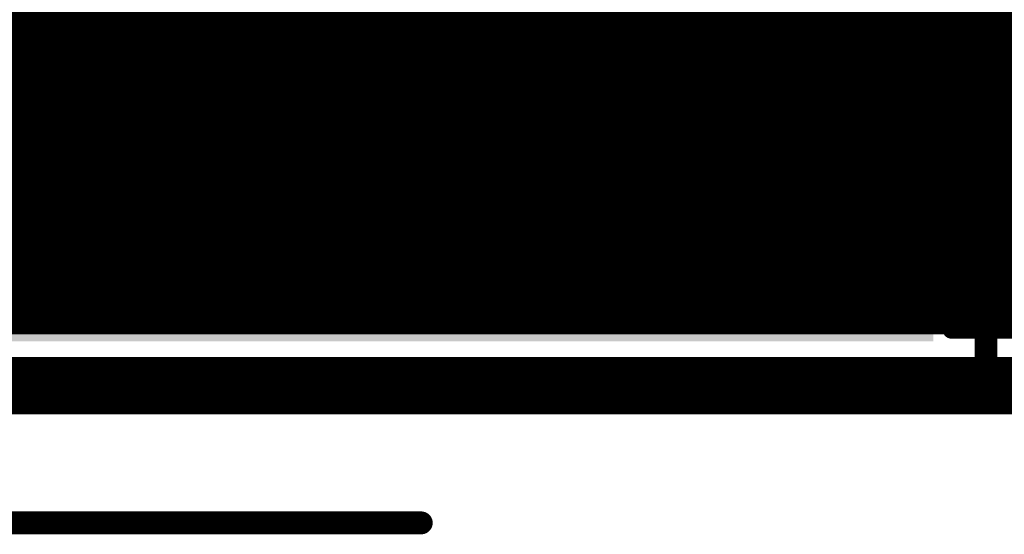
# Model space of a CAD drawing. Extents: x 7.17 to 14.1, y 4 to 11.75.
# Tile 68 of 214: x 9.45 to 9.88, y 5.75 to 5.98. Entities that reach past the tile are written whole.
import ezdxf

# ---------------------------------------------------------------- set-up
doc = ezdxf.new("R2010")
doc.units = 0
doc.layers.get('0').update_dxf_attribs({"linetype": 'CONTINUOUS'})
for name, color, linetype in [('BOTTOMLAYER', 5, 'CONTINUOUS'), ('KEEPOUTLAYER', 6, 'CONTINUOUS'), ('MECHANICAL1', 6, 'CONTINUOUS'), ('MECHANICAL3', 76, 'CONTINUOUS'), ('MECHANICAL6', 56, 'CONTINUOUS'), ('MULTILAYER', 9, 'CONTINUOUS'), ('TOPLAYER', 1, 'CONTINUOUS'), ('TOPOVERLAY', 2, 'CONTINUOUS'), ('TOPPASTE', 8, 'CONTINUOUS'), ('TOPSOLDER', 216, 'CONTINUOUS')]:
    doc.layers.add(name, color=color, linetype=linetype)

# ---------------------------------------------------------------- blocks, each defined once
blk = doc.blocks.new('COIL_COILTRONICS_UP2B_1161')
at = {"layer": 'MECHANICAL1', "const_width": 0.01}
for points in [[(0.438287, 0.07874), (0.341831, 0.204724)], [(0.438287, 0), (0.438287, 0.07874)], [(0.438287, 0), (0.438287, 0.07874)], [(0.513091, 0.07874), (0.438287, 0.07874)], [(0.513091, -0.07874), (0.513091, 0.07874)], [(0.438287, -0.07874), (0.438287, 0)], [(0.341831, -0.204724), (0.438287, -0.07874)], [(0.513091, -0.07874), (0.438287, -0.07874)]]:
    blk.add_lwpolyline(points, dxfattribs=at)
at = {"layer": 'MECHANICAL1', "const_width": 0.005}
for points in [[(0.435787, 0.07874, 1), (0.440787, 0.07874, 1)], [(0.435787, 0.07874, 1), (0.440787, 0.07874, 1)], [(0.435787, 0.07874, 1), (0.440787, 0.07874, 1)], [(0.435787, 0.07874, 1), (0.440787, 0.07874, 1)], [(0.51059, 0.07874, 1), (0.51559, 0.07874, 1)], [(0.51059, 0.07874, 1), (0.51559, 0.07874, 1)], [(0.435787, 0, 1), (0.440787, 0, 1)], [(0.435787, 0, 1), (0.440787, 0, 1)], [(0.435787, 0, 1), (0.440787, 0, 1)], [(0.435787, -0.07874, 1), (0.440787, -0.07874, 1)], [(0.435787, -0.07874, 1), (0.440787, -0.07874, 1)], [(0.435787, -0.07874, 1), (0.440787, -0.07874, 1)], [(0.51059, -0.07874, 1), (0.51559, -0.07874, 1)], [(0.51059, -0.07874, 1), (0.51559, -0.07874, 1)]]:
    blk.add_lwpolyline(points, format="xyb", close=True, dxfattribs=at)
at = {"layer": 'TOPLAYER'}
blk.add_solid([(0.562598, -0.197441), (0.562598, 0.197441), (0.387402, -0.197441), (0.387402, 0.197441)], dxfattribs=at)
at = {"layer": 'TOPOVERLAY', "const_width": 0.01}
for points in [[(0.581988, 0.224409), (0.29065, 0.224409)], [(0.581988, 0.141732), (0.581988, 0.224409)], [(0.581988, -0.224409), (0.581988, 0.141732)]]:
    blk.add_lwpolyline(points, dxfattribs=at)
at = {"layer": 'TOPOVERLAY', "const_width": 0.005}
for points in [[(0.579488, 0.224409, 1), (0.584488, 0.224409, 1)], [(0.579488, 0.224409, 1), (0.584488, 0.224409, 1)], [(0.579488, 0.141732, 1), (0.584488, 0.141732, 1)], [(0.579488, 0.141732, 1), (0.584488, 0.141732, 1)]]:
    blk.add_lwpolyline(points, format="xyb", close=True, dxfattribs=at)
at = {"layer": 'TOPPASTE'}
blk.add_solid([(0.562598, -0.197441), (0.562598, 0.197441), (0.387402, -0.197441), (0.387402, 0.197441)], dxfattribs=at)
at = {"layer": 'TOPSOLDER'}
blk.add_solid([(0.566598, -0.201441), (0.566598, 0.201441), (0.383402, -0.201441), (0.383402, 0.201441)], dxfattribs=at)

msp = doc.modelspace()

# ---------------------------------------------------------------- linework, layer by layer
at = {"layer": 'BOTTOMLAYER', "const_width": 0.008}
for points in [[(9.608319, 5.8465), (10.212819, 6.451)], [(9.61539, 5.8465), (10.21989, 6.451)], [(9.622461, 5.8465), (10.226961, 6.451)], [(9.629532, 5.8465), (10.234032, 6.451)], [(9.636603, 5.8465), (10.156551, 6.366447)], [(9.122858, 6.34865), (9.625009, 5.8465)], [(9.121584, 6.342854), (9.617938, 5.8465)], [(9.643675, 5.8465), (10.140679, 6.343504)], [(9.140061, 6.338519), (9.63208, 5.8465)], [(9.601248, 5.8465), (10.095903, 6.341155)], [(9.115742, 6.334554), (9.603795, 5.8465)], [(9.1191, 6.338266), (9.610867, 5.8465)], [(9.149478, 6.336173), (9.639151, 5.8465)], [(9.156722, 6.336), (9.646222, 5.8465)], [(9.163793, 6.336), (9.653293, 5.8465)], [(9.170864, 6.336), (9.660364, 5.8465)], [(9.177935, 6.336), (9.667435, 5.8465)], [(9.185006, 6.336), (9.674506, 5.8465)], [(9.192077, 6.336), (9.681577, 5.8465)], [(9.199149, 6.336), (9.688649, 5.8465)], [(9.20622, 6.336), (9.69572, 5.8465)], [(9.213291, 6.336), (9.702791, 5.8465)], [(9.220362, 6.336), (9.709862, 5.8465)], [(9.227433, 6.336), (9.716933, 5.8465)], [(9.234504, 6.336), (9.724004, 5.8465)], [(9.241575, 6.336), (9.731075, 5.8465)], [(9.248646, 6.336), (9.738146, 5.8465)], [(9.255717, 6.336), (9.745217, 5.8465)], [(9.262788, 6.336), (9.752289, 5.8465)], [(9.26986, 6.336), (9.75936, 5.8465)], [(9.276931, 6.336), (9.766431, 5.8465)], [(9.284002, 6.336), (9.773502, 5.8465)], [(9.291073, 6.336), (9.780573, 5.8465)], [(9.298144, 6.336), (9.787644, 5.8465)], [(9.305215, 6.336), (9.794715, 5.8465)], [(9.312286, 6.336), (9.801786, 5.8465)], [(9.318404, 5.8465), (9.807904, 6.336)], [(9.319357, 6.336), (9.808857, 5.8465)], [(9.325475, 5.8465), (9.814975, 6.336)], [(9.326428, 6.336), (9.815928, 5.8465)], [(9.332546, 5.8465), (9.822046, 6.336)], [(9.3335, 6.336), (9.822999, 5.8465)], [(9.339617, 5.8465), (9.829117, 6.336)], [(9.340571, 6.336), (9.830071, 5.8465)], [(9.346688, 5.8465), (9.836188, 6.336)], [(9.347642, 6.336), (9.837142, 5.8465)], [(9.35376, 5.8465), (9.84326, 6.336)], [(9.354713, 6.336), (9.844213, 5.8465)], [(9.360831, 5.8465), (9.850331, 6.336)], [(9.361784, 6.336), (9.851284, 5.8465)], [(9.367902, 5.8465), (9.857402, 6.336)], [(9.368855, 6.336), (9.858355, 5.8465)], [(9.374973, 5.8465), (9.864473, 6.336)], [(9.375926, 6.336), (9.865426, 5.8465)], [(9.382044, 5.8465), (9.871544, 6.336)], [(9.382997, 6.336), (9.872497, 5.8465)], [(9.389115, 5.8465), (9.878615, 6.336)], [(9.390068, 6.336), (9.879568, 5.8465)], [(9.396186, 5.8465), (9.885686, 6.336)], [(9.397139, 6.336), (9.886639, 5.8465)], [(9.403257, 5.8465), (9.892757, 6.336)], [(9.40421, 6.336), (9.89371, 5.8465)], [(9.410328, 5.8465), (9.899828, 6.336)], [(9.411282, 6.336), (9.900782, 5.8465)], [(9.417399, 5.8465), (9.906899, 6.336)], [(9.418353, 6.336), (9.907853, 5.8465)], [(9.42447, 5.8465), (9.91397, 6.336)], [(9.425424, 6.336), (9.914924, 5.8465)], [(9.431542, 5.8465), (9.921042, 6.336)], [(9.432495, 6.336), (9.921995, 5.8465)], [(9.438613, 5.8465), (9.928113, 6.336)], [(9.439566, 6.336), (9.929066, 5.8465)], [(9.445684, 5.8465), (9.935184, 6.336)], [(9.446637, 6.336), (9.936137, 5.8465)], [(9.452755, 5.8465), (9.942255, 6.336)], [(9.453708, 6.336), (9.943208, 5.8465)], [(9.459826, 5.8465), (9.949326, 6.336)], [(9.460779, 6.336), (9.950279, 5.8465)], [(9.466897, 5.8465), (9.956397, 6.336)], [(9.46785, 6.336), (9.95735, 5.8465)], [(9.473968, 5.8465), (9.963468, 6.336)], [(9.474922, 6.336), (9.964422, 5.8465)], [(9.481039, 5.8465), (9.970539, 6.336)], [(9.481993, 6.336), (9.971493, 5.8465)], [(9.48811, 5.8465), (9.97761, 6.336)], [(9.489064, 6.336), (9.978564, 5.8465)], [(9.495181, 5.8465), (9.984682, 6.336)], [(9.496135, 6.336), (9.985635, 5.8465)], [(9.502253, 5.8465), (9.991753, 6.336)], [(9.503206, 6.336), (9.992706, 5.8465)], [(9.509324, 5.8465), (9.998824, 6.336)], [(9.510277, 6.336), (9.999777, 5.8465)], [(9.516395, 5.8465), (10.005895, 6.336)], [(9.517348, 6.336), (10.006848, 5.8465)], [(9.523466, 5.8465), (10.012966, 6.336)], [(9.524419, 6.336), (10.013919, 5.8465)], [(9.530537, 5.8465), (10.020037, 6.336)], [(9.53149, 6.336), (10.02099, 5.8465)], [(9.537608, 5.8465), (10.027108, 6.336)], [(9.544679, 5.8465), (10.034179, 6.336)], [(9.55175, 5.8465), (10.04125, 6.336)], [(9.558821, 5.8465), (10.048321, 6.336)], [(9.565893, 5.8465), (10.055392, 6.336)], [(9.572964, 5.8465), (10.062464, 6.336)], [(9.580035, 5.8465), (10.069535, 6.336)], [(9.587106, 5.8465), (10.076606, 6.336)], [(9.594177, 5.8465), (10.08428, 6.336603)], [(9.112206, 6.331018), (9.596724, 5.8465)], [(9.108671, 6.327483), (9.589653, 5.8465)], [(9.650746, 5.8465), (10.133259, 6.329014)], [(9.105135, 6.323947), (9.582582, 5.8465)], [(9.102904, 6.319107), (9.575511, 5.8465)], [(9.657817, 5.8465), (10.128414, 6.317097)], [(9.102904, 6.312036), (9.56844, 5.8465)], [(9.102904, 6.304965), (9.561369, 5.8465)], [(9.664888, 5.8465), (10.124998, 6.30661)], [(9.102904, 6.297894), (9.554298, 5.8465)], [(9.671959, 5.8465), (10.122538, 6.297079)], [(9.102904, 6.290823), (9.547227, 5.8465)], [(9.67903, 5.8465), (10.120783, 6.288252)], [(9.102904, 6.283752), (9.540155, 5.8465)], [(9.686101, 5.8465), (10.119578, 6.279977)], [(9.102904, 6.27668), (9.533084, 5.8465)], [(9.102904, 6.269609), (9.526013, 5.8465)], [(9.693172, 5.8465), (10.118824, 6.272152)], [(9.102904, 6.262538), (9.518942, 5.8465)], [(9.700243, 5.8465), (10.118449, 6.264706)], [(9.707315, 5.8465), (10.1184, 6.257586)], [(9.102904, 6.255467), (9.511871, 5.8465)], [(9.102904, 6.248396), (9.5048, 5.8465)], [(9.714386, 5.8465), (10.118638, 6.250753)], [(9.721457, 5.8465), (10.119132, 6.244175)], [(9.102904, 6.241325), (9.497729, 5.8465)], [(9.728528, 5.8465), (10.119857, 6.237829)], [(9.102904, 6.234254), (9.490658, 5.8465)], [(9.735599, 5.8465), (10.120792, 6.231693)], [(9.102904, 6.227183), (9.483587, 5.8465)], [(9.74267, 5.8465), (10.121921, 6.225751)], [(9.102904, 6.220112), (9.476516, 5.8465)], [(9.749741, 5.8465), (10.123231, 6.21999)], [(9.756812, 5.8465), (10.124709, 6.214397)], [(9.102904, 6.21304), (9.469444, 5.8465)], [(9.102904, 6.205969), (9.462373, 5.8465)], [(9.763883, 5.8465), (10.126347, 6.208963)], [(9.770954, 5.8465), (10.128134, 6.20368)], [(9.102904, 6.198898), (9.455302, 5.8465)], [(9.778026, 5.8465), (10.130065, 6.198539)], [(9.785097, 5.8465), (10.132132, 6.193536)], [(9.792168, 5.8465), (10.134331, 6.188663)], [(9.799239, 5.8465), (10.136657, 6.183918)], [(9.80631, 5.8465), (10.139105, 6.179295)], [(9.813381, 5.8465), (10.141672, 6.174791)], [(9.820452, 5.8465), (10.144356, 6.170404)], [(9.827523, 5.8465), (10.147153, 6.16613)], [(9.834594, 5.8465), (10.150062, 6.161968)], [(9.841665, 5.8465), (10.153081, 6.157915)], [(9.848736, 5.8465), (10.156208, 6.153971)], [(9.855808, 5.8465), (10.159442, 6.150134)], [(9.862879, 5.8465), (10.162782, 6.146403)], [(9.86995, 5.8465), (10.166228, 6.142778)], [(9.877021, 5.8465), (10.16978, 6.139259)], [(9.884092, 5.8465), (10.173437, 6.135845)], [(9.215188, 5.8465), (11.083404, 5.8465)]]:
    msp.add_lwpolyline(points, dxfattribs=at)
at = {"layer": 'BOTTOMLAYER', "const_width": 0.004}
for points in [[(9.450755, 5.8465, 1), (9.454755, 5.8465, 1)], [(9.453302, 5.8465, 1), (9.457302, 5.8465, 1)], [(9.457826, 5.8465, 1), (9.461826, 5.8465, 1)], [(9.460373, 5.8465, 1), (9.464373, 5.8465, 1)], [(9.464897, 5.8465, 1), (9.468897, 5.8465, 1)], [(9.467444, 5.8465, 1), (9.471445, 5.8465, 1)], [(9.471968, 5.8465, 1), (9.475968, 5.8465, 1)], [(9.474516, 5.8465, 1), (9.478516, 5.8465, 1)], [(9.479039, 5.8465, 1), (9.483039, 5.8465, 1)], [(9.481587, 5.8465, 1), (9.485587, 5.8465, 1)], [(9.48611, 5.8465, 1), (9.49011, 5.8465, 1)], [(9.488658, 5.8465, 1), (9.492658, 5.8465, 1)], [(9.493182, 5.8465, 1), (9.497181, 5.8465, 1)], [(9.495729, 5.8465, 1), (9.499729, 5.8465, 1)], [(9.500253, 5.8465, 1), (9.504253, 5.8465, 1)], [(9.5028, 5.8465, 1), (9.5068, 5.8465, 1)], [(9.507324, 5.8465, 1), (9.511324, 5.8465, 1)], [(9.509871, 5.8465, 1), (9.513871, 5.8465, 1)], [(9.514395, 5.8465, 1), (9.518395, 5.8465, 1)], [(9.516942, 5.8465, 1), (9.520942, 5.8465, 1)], [(9.521466, 5.8465, 1), (9.525466, 5.8465, 1)], [(9.524013, 5.8465, 1), (9.528013, 5.8465, 1)], [(9.528537, 5.8465, 1), (9.532537, 5.8465, 1)], [(9.531084, 5.8465, 1), (9.535084, 5.8465, 1)], [(9.535608, 5.8465, 1), (9.539608, 5.8465, 1)], [(9.538156, 5.8465, 1), (9.542155, 5.8465, 1)], [(9.542679, 5.8465, 1), (9.546679, 5.8465, 1)], [(9.545227, 5.8465, 1), (9.549227, 5.8465, 1)], [(9.54975, 5.8465, 1), (9.55375, 5.8465, 1)], [(9.552298, 5.8465, 1), (9.556298, 5.8465, 1)], [(9.556821, 5.8465, 1), (9.560821, 5.8465, 1)], [(9.559369, 5.8465, 1), (9.563369, 5.8465, 1)], [(9.563892, 5.8465, 1), (9.567892, 5.8465, 1)], [(9.56644, 5.8465, 1), (9.57044, 5.8465, 1)], [(9.570964, 5.8465, 1), (9.574964, 5.8465, 1)], [(9.573511, 5.8465, 1), (9.577511, 5.8465, 1)], [(9.578035, 5.8465, 1), (9.582035, 5.8465, 1)], [(9.580582, 5.8465, 1), (9.584582, 5.8465, 1)], [(9.585106, 5.8465, 1), (9.589106, 5.8465, 1)], [(9.587653, 5.8465, 1), (9.591653, 5.8465, 1)], [(9.592177, 5.8465, 1), (9.596177, 5.8465, 1)], [(9.594724, 5.8465, 1), (9.598724, 5.8465, 1)], [(9.599248, 5.8465, 1), (9.603248, 5.8465, 1)], [(9.601795, 5.8465, 1), (9.605795, 5.8465, 1)], [(9.606319, 5.8465, 1), (9.610319, 5.8465, 1)], [(9.608866, 5.8465, 1), (9.612867, 5.8465, 1)], [(9.61339, 5.8465, 1), (9.61739, 5.8465, 1)], [(9.615938, 5.8465, 1), (9.619938, 5.8465, 1)], [(9.620461, 5.8465, 1), (9.624461, 5.8465, 1)], [(9.623009, 5.8465, 1), (9.627009, 5.8465, 1)], [(9.627532, 5.8465, 1), (9.631532, 5.8465, 1)], [(9.63008, 5.8465, 1), (9.63408, 5.8465, 1)], [(9.634604, 5.8465, 1), (9.638604, 5.8465, 1)], [(9.637151, 5.8465, 1), (9.641151, 5.8465, 1)], [(9.641675, 5.8465, 1), (9.645675, 5.8465, 1)], [(9.644222, 5.8465, 1), (9.648222, 5.8465, 1)], [(9.648746, 5.8465, 1), (9.652746, 5.8465, 1)], [(9.651293, 5.8465, 1), (9.655293, 5.8465, 1)], [(9.655817, 5.8465, 1), (9.659817, 5.8465, 1)], [(9.658364, 5.8465, 1), (9.662364, 5.8465, 1)], [(9.662888, 5.8465, 1), (9.666888, 5.8465, 1)], [(9.665435, 5.8465, 1), (9.669435, 5.8465, 1)], [(9.669959, 5.8465, 1), (9.673959, 5.8465, 1)], [(9.672506, 5.8465, 1), (9.676506, 5.8465, 1)], [(9.67703, 5.8465, 1), (9.68103, 5.8465, 1)], [(9.679578, 5.8465, 1), (9.683578, 5.8465, 1)], [(9.684101, 5.8465, 1), (9.688101, 5.8465, 1)], [(9.686649, 5.8465, 1), (9.690649, 5.8465, 1)], [(9.691172, 5.8465, 1), (9.695172, 5.8465, 1)], [(9.69372, 5.8465, 1), (9.69772, 5.8465, 1)], [(9.698243, 5.8465, 1), (9.702243, 5.8465, 1)], [(9.700791, 5.8465, 1), (9.704791, 5.8465, 1)], [(9.705315, 5.8465, 1), (9.709314, 5.8465, 1)], [(9.707862, 5.8465, 1), (9.711862, 5.8465, 1)], [(9.712386, 5.8465, 1), (9.716386, 5.8465, 1)], [(9.714933, 5.8465, 1), (9.718933, 5.8465, 1)], [(9.719457, 5.8465, 1), (9.723457, 5.8465, 1)], [(9.722004, 5.8465, 1), (9.726004, 5.8465, 1)], [(9.726528, 5.8465, 1), (9.730528, 5.8465, 1)], [(9.729075, 5.8465, 1), (9.733075, 5.8465, 1)], [(9.733599, 5.8465, 1), (9.737599, 5.8465, 1)], [(9.736146, 5.8465, 1), (9.740146, 5.8465, 1)], [(9.74067, 5.8465, 1), (9.74467, 5.8465, 1)], [(9.743217, 5.8465, 1), (9.747217, 5.8465, 1)], [(9.747741, 5.8465, 1), (9.751741, 5.8465, 1)], [(9.750288, 5.8465, 1), (9.754288, 5.8465, 1)], [(9.754812, 5.8465, 1), (9.758812, 5.8465, 1)], [(9.75736, 5.8465, 1), (9.76136, 5.8465, 1)], [(9.761883, 5.8465, 1), (9.765883, 5.8465, 1)], [(9.764431, 5.8465, 1), (9.768431, 5.8465, 1)], [(9.768954, 5.8465, 1), (9.772954, 5.8465, 1)], [(9.771502, 5.8465, 1), (9.775502, 5.8465, 1)], [(9.776025, 5.8465, 1), (9.780026, 5.8465, 1)], [(9.778573, 5.8465, 1), (9.782573, 5.8465, 1)], [(9.783097, 5.8465, 1), (9.787097, 5.8465, 1)], [(9.785644, 5.8465, 1), (9.789644, 5.8465, 1)], [(9.790168, 5.8465, 1), (9.794168, 5.8465, 1)], [(9.792715, 5.8465, 1), (9.796715, 5.8465, 1)], [(9.797239, 5.8465, 1), (9.801239, 5.8465, 1)], [(9.799786, 5.8465, 1), (9.803786, 5.8465, 1)], [(9.80431, 5.8465, 1), (9.80831, 5.8465, 1)], [(9.806857, 5.8465, 1), (9.810857, 5.8465, 1)], [(9.811381, 5.8465, 1), (9.815381, 5.8465, 1)], [(9.813928, 5.8465, 1), (9.817928, 5.8465, 1)], [(9.818452, 5.8465, 1), (9.822452, 5.8465, 1)], [(9.820999, 5.8465, 1), (9.825, 5.8465, 1)], [(9.825523, 5.8465, 1), (9.829523, 5.8465, 1)], [(9.828071, 5.8465, 1), (9.832071, 5.8465, 1)], [(9.832594, 5.8465, 1), (9.836594, 5.8465, 1)], [(9.835142, 5.8465, 1), (9.839142, 5.8465, 1)], [(9.839665, 5.8465, 1), (9.843665, 5.8465, 1)], [(9.842213, 5.8465, 1), (9.846213, 5.8465, 1)], [(9.846737, 5.8465, 1), (9.850737, 5.8465, 1)], [(9.849284, 5.8465, 1), (9.853284, 5.8465, 1)], [(9.853808, 5.8465, 1), (9.857808, 5.8465, 1)], [(9.856355, 5.8465, 1), (9.860355, 5.8465, 1)], [(9.860879, 5.8465, 1), (9.864879, 5.8465, 1)], [(9.863426, 5.8465, 1), (9.867426, 5.8465, 1)], [(9.86795, 5.8465, 1), (9.87195, 5.8465, 1)], [(9.870497, 5.8465, 1), (9.874497, 5.8465, 1)], [(9.875021, 5.8465, 1), (9.879021, 5.8465, 1)], [(9.877568, 5.8465, 1), (9.881568, 5.8465, 1)], [(9.882092, 5.8465, 1), (9.886092, 5.8465, 1)], [(9.884639, 5.8465, 1), (9.888639, 5.8465, 1)]]:
    msp.add_lwpolyline(points, format="xyb", close=True, dxfattribs=at)
at = {"layer": 'KEEPOUTLAYER', "const_width": 0.025}
msp.add_lwpolyline([(7.179904, 5.82), (11.109904, 5.82)], dxfattribs=at)
at = {"layer": 'MECHANICAL3', "const_width": 0.01}
msp.add_lwpolyline([(7.179904, 5.82), (11.109904, 5.82)], dxfattribs=at)
at = {"layer": 'MECHANICAL6', "const_width": 0.01}
msp.add_lwpolyline([(7.179904, 5.76), (9.629904, 5.76)], dxfattribs=at)
at = {"layer": 'MECHANICAL6', "const_width": 0.005}
msp.add_lwpolyline([(9.627404, 5.76, 1), (9.632404, 5.76, 1)], format="xyb", close=True, dxfattribs=at)
at = {"layer": 'MULTILAYER', "const_width": 0.01}
msp.add_lwpolyline([(7.179904, 5.82), (11.109904, 5.82)], dxfattribs=at)
at = {"layer": 'TOPLAYER'}
for points, const_width in [([(9.865, 5.8445), (9.865, 6.15)], 0.008), ([(9.87, 5.8445), (9.87, 6.15)], 0.008), ([(9.874904, 5.97), (9.874904, 6.15)], 0.008), ([(9.652275, 5.931), (9.652275, 6.026598)], 0.025), ([(9.861716, 5.8445), (9.861716, 6.030598)], 0.008), ([(9.861716, 5.98), (9.874904, 5.98)], 0.008), ([(9.861716, 5.975), (9.874904, 5.975)], 0.008), ([(9.861716, 5.97), (9.874904, 5.97)], 0.008), ([(9.874904, 5.97), (10.119904, 5.97)], 0.008), ([(9.875, 5.8445), (9.875, 5.97)], 0.008), ([(9.88, 5.8445), (9.88, 5.97)], 0.008), ([(9.885, 5.8445), (9.885, 5.97)], 0.008), ([(9.861716, 5.965), (10.119904, 5.965)], 0.008), ([(9.861716, 5.96), (10.119904, 5.96)], 0.008), ([(9.861716, 5.955), (10.119904, 5.955)], 0.008), ([(9.861716, 5.95), (10.119904, 5.95)], 0.008), ([(9.861716, 5.945), (10.119904, 5.945)], 0.008), ([(9.446834, 5.931), (9.652275, 5.931)], 0.025), ([(9.652275, 5.931), (9.857715, 5.931)], 0.025), ([(9.861716, 5.94), (9.900904, 5.94)], 0.008), ([(9.861716, 5.935), (9.900904, 5.935)], 0.008), ([(9.861716, 5.93), (9.900904, 5.93)], 0.008), ([(9.861716, 5.925), (9.900904, 5.925)], 0.008), ([(9.861716, 5.92), (9.900904, 5.92)], 0.008), ([(9.861716, 5.915), (9.900904, 5.915)], 0.008), ([(9.861716, 5.91), (9.900904, 5.91)], 0.008), ([(9.861716, 5.905), (9.900904, 5.905)], 0.008), ([(9.861716, 5.9), (9.900904, 5.9)], 0.008), ([(9.861716, 5.895), (9.900904, 5.895)], 0.008), ([(9.861716, 5.89), (9.900904, 5.89)], 0.008), ([(9.861716, 5.885), (9.900904, 5.885)], 0.008), ([(9.861716, 5.88), (9.900904, 5.88)], 0.008), ([(9.861716, 5.875), (9.900904, 5.875)], 0.008), ([(9.861716, 5.87), (9.900904, 5.87)], 0.008), ([(9.861716, 5.865), (9.900904, 5.865)], 0.008), ([(9.861716, 5.86), (9.900904, 5.86)], 0.008), ([(9.861716, 5.855), (10.119904, 5.855)], 0.008), ([(9.861716, 5.85), (10.119904, 5.85)], 0.008), ([(9.861716, 5.845), (10.119904, 5.845)], 0.008), ([(9.861716, 5.8445), (10.119904, 5.8445)], 0.008)]:
    msp.add_lwpolyline(points, dxfattribs=dict(at, const_width=const_width))
for points, const_width in [([(9.859716, 5.98, 1), (9.863716, 5.98, 1)], 0.004), ([(9.872904, 5.98, 1), (9.876904, 5.98, 1)], 0.004), ([(9.859716, 5.975, 1), (9.863716, 5.975, 1)], 0.004), ([(9.872904, 5.975, 1), (9.876904, 5.975, 1)], 0.004), ([(9.859716, 5.97, 1), (9.863716, 5.97, 1)], 0.004), ([(9.872904, 5.97, 1), (9.876904, 5.97, 1)], 0.004), ([(9.872904, 5.97, 1), (9.876904, 5.97, 1)], 0.004), ([(9.872904, 5.97, 1), (9.876904, 5.97, 1)], 0.004), ([(9.873, 5.97, 1), (9.877, 5.97, 1)], 0.004), ([(9.878, 5.97, 1), (9.882, 5.97, 1)], 0.004), ([(9.883, 5.97, 1), (9.887, 5.97, 1)], 0.004), ([(9.859716, 5.965, 1), (9.863716, 5.965, 1)], 0.004), ([(9.859716, 5.96, 1), (9.863716, 5.96, 1)], 0.004), ([(9.859716, 5.955, 1), (9.863716, 5.955, 1)], 0.004), ([(9.859716, 5.95, 1), (9.863716, 5.95, 1)], 0.004), ([(9.859716, 5.945, 1), (9.863716, 5.945, 1)], 0.004), ([(9.440584, 5.931, 1), (9.453084, 5.931, 1)], 0.0125), ([(9.646025, 5.931, 1), (9.658525, 5.931, 1)], 0.0125), ([(9.646025, 5.931, 1), (9.658525, 5.931, 1)], 0.0125), ([(9.646025, 5.931, 1), (9.658525, 5.931, 1)], 0.0125), ([(9.851465, 5.931, 1), (9.863966, 5.931, 1)], 0.0125), ([(9.859716, 5.94, 1), (9.863716, 5.94, 1)], 0.004), ([(9.859716, 5.935, 1), (9.863716, 5.935, 1)], 0.004), ([(9.859716, 5.93, 1), (9.863716, 5.93, 1)], 0.004), ([(9.859716, 5.925, 1), (9.863716, 5.925, 1)], 0.004), ([(9.859716, 5.92, 1), (9.863716, 5.92, 1)], 0.004), ([(9.859716, 5.915, 1), (9.863716, 5.915, 1)], 0.004), ([(9.859716, 5.91, 1), (9.863716, 5.91, 1)], 0.004), ([(9.859716, 5.905, 1), (9.863716, 5.905, 1)], 0.004), ([(9.859716, 5.9, 1), (9.863716, 5.9, 1)], 0.004), ([(9.859716, 5.895, 1), (9.863716, 5.895, 1)], 0.004), ([(9.859716, 5.89, 1), (9.863716, 5.89, 1)], 0.004), ([(9.859716, 5.885, 1), (9.863716, 5.885, 1)], 0.004), ([(9.859716, 5.88, 1), (9.863716, 5.88, 1)], 0.004), ([(9.859716, 5.875, 1), (9.863716, 5.875, 1)], 0.004), ([(9.859716, 5.87, 1), (9.863716, 5.87, 1)], 0.004), ([(9.859716, 5.865, 1), (9.863716, 5.865, 1)], 0.004), ([(9.859716, 5.86, 1), (9.863716, 5.86, 1)], 0.004), ([(9.859716, 5.855, 1), (9.863716, 5.855, 1)], 0.004), ([(9.859716, 5.85, 1), (9.863716, 5.85, 1)], 0.004), ([(9.859716, 5.845, 1), (9.863716, 5.845, 1)], 0.004), ([(9.859716, 5.8445, 1), (9.863716, 5.8445, 1)], 0.004), ([(9.859716, 5.8445, 1), (9.863716, 5.8445, 1)], 0.004), ([(9.863, 5.8445, 1), (9.867, 5.8445, 1)], 0.004), ([(9.868, 5.8445, 1), (9.872, 5.8445, 1)], 0.004), ([(9.873, 5.8445, 1), (9.877, 5.8445, 1)], 0.004), ([(9.878, 5.8445, 1), (9.882, 5.8445, 1)], 0.004), ([(9.883, 5.8445, 1), (9.887, 5.8445, 1)], 0.004)]:
    msp.add_lwpolyline(points, format="xyb", close=True, dxfattribs=dict(at, const_width=const_width))

# ---------------------------------------------------------------- block references
at = {"rotation": 270}
msp.add_blockref('COIL_COILTRONICS_UP2B_1161', (9.652275, 6.406), dxfattribs=at)

doc.saveas('drawing.dxf')
